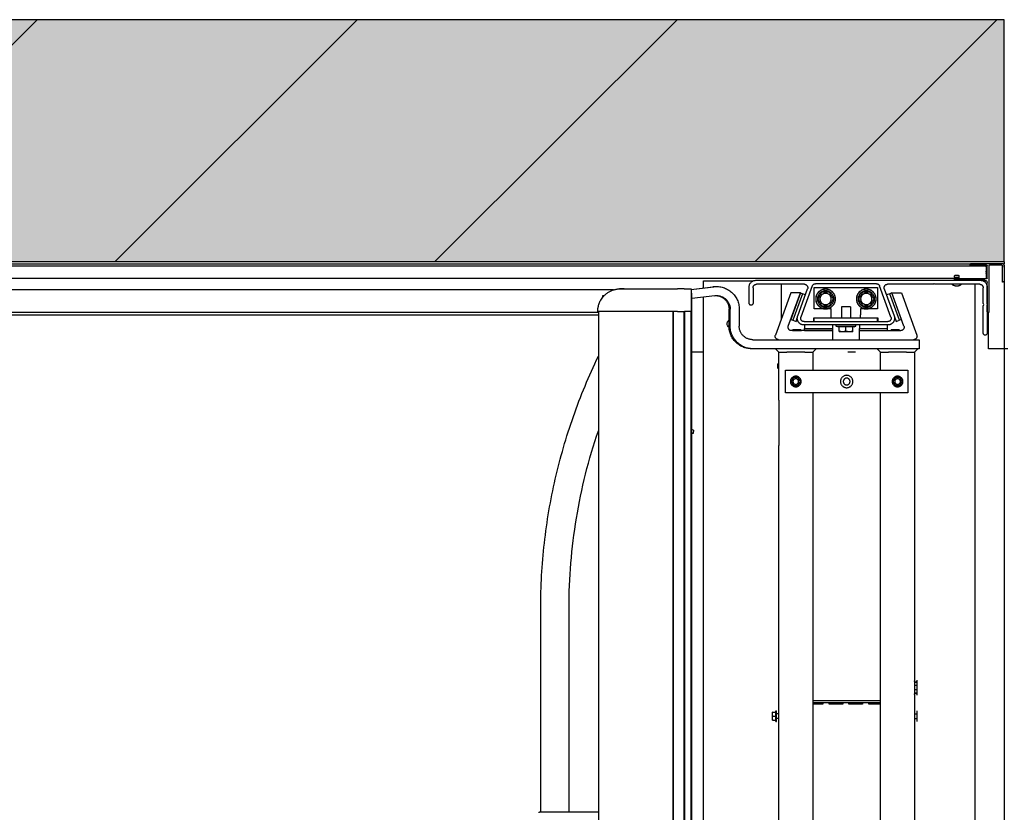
# Model space of a CAD drawing. Header units: millimetres. Extents: x 20872 to 297961, y -293704 to 213007.
# Tile 160 of 242: x 73962 to 74833, y -13571 to -12870. Entities that reach past the tile are written whole.
import ezdxf
from ezdxf.xclip import XClip

# ---------------------------------------------------------------- set-up
doc = ezdxf.new("R2010")
doc.units = ezdxf.units.MM
doc.header["$LTSCALE"] = 100
doc.header["$XCLIPFRAME"] = 2
for name, color, linetype in [('A--L20--_bovenbouw', 3, 'Continuous'), ('at_Entity', 8, 'Continuous'), ('XREFS', 9, 'Continuous')]:
    doc.layers.add(name, color=color, linetype=linetype)

# ---------------------------------------------------------------- blocks, each defined once
blk = doc.blocks.new('lblock2')
at = {"layer": 'at_Entity', "color": 1}
for p, q in [((-29, -57), (-29, 1421)), ((-279.35, 1412), (-279.35, -49)), ((-269, 1407.48), (-269, -45.63)), ((-361.88, -33), (-361.88, 1396)), ((-295.85, 1396), (-295.85, -33)), ((-295.8, -33), (-295.8, 1396)), ((-285.9, 1396), (-285.9, -33)), ((-285.85, -33), (-285.85, 1396)), ((-279.85, 1396), (-279.85, -33)), ((-172.35, 39), (-172.35, 1360)), ((-112.35, 1360), (-112.35, 39)), ((-82.35, 3), (-82.35, 1360)), ((-3, 0), (-3, 1364)), ((-202.35, 1277.5), (-202.35, 85.5)), ((-412.85, 409.5), (-412.85, 229.5)), ((-387.85, 409.5), (-387.85, 229.5)), ((-207.85, 328.44), (-207.85, 321.56)), ((-207.65, 328.5), (-204.85, 328.5)), ((-207.65, 325), (-204.85, 325)), ((-204.85, 329.69), (-204.35, 329.75)), ((-204.85, 329.69), (-204.85, 320.31)), ((-204.35, 329.75), (-204.35, 320.25)), ((-202.35, 327), (-204.35, 327)), ((-202.35, 323), (-204.35, 323)), ((-82.35, 327), (-80.35, 327)), ((-82.35, 323), (-80.35, 323)), ((-80.35, 320.25), (-80.35, 329.75)), ((-207.65, 321.5), (-204.85, 321.5)), ((-204.85, 320.31), (-204.35, 320.25)), ((-163.35, 314.3), (-172.35, 314.3)), ((-172.35, 313.61), (-163.35, 313.61)), ((-163.35, 313.03), (-163.35, 314.3)), ((-157.85, 314.3), (-157.85, 313.03)), ((-145.85, 314.3), (-157.85, 314.3)), ((-157.85, 313.61), (-145.85, 313.61)), ((-145.85, 313.03), (-145.85, 314.3)), ((-140.35, 314.3), (-140.35, 313.03)), ((-128.35, 314.3), (-140.35, 314.3)), ((-140.35, 313.61), (-128.35, 313.61)), ((-128.35, 313.03), (-128.35, 314.3)), ((-122.85, 314.3), (-122.85, 313.03)), ((-112.35, 314.3), (-122.85, 314.3)), ((-122.85, 313.61), (-112.35, 313.61)), ((-172.35, 313.03), (-163.35, 313.03)), ((-172.35, 313), (-112.35, 313)), ((-172.35, 311), (-112.35, 311)), ((-157.85, 313.03), (-145.85, 313.03)), ((-140.35, 313.03), (-128.35, 313.03)), ((-122.85, 313.03), (-112.35, 313.03)), ((-80.35, 293), (-80.35, 306.5)), ((-80.35, 301.75), (-82.35, 301.75)), ((-80.35, 297.75), (-82.35, 297.75)), ((-202.35, 45.5), (-202.35, 85.5)), ((-278.01, 75), (-279.35, 75.06)), ((-277.71, 71.95), (-279.35, 71.54)), ((-277.71, 71.95), (-278.01, 75)), ((-202.35, 45.5), (-202.35, 3)), ((-196.35, 39), (-196.35, 19)), ((-88.35, 39), (-196.35, 39)), ((-88.35, 19), (-88.35, 39)), ((-196.35, 19), (-88.35, 19)), ((-172.35, 3), (-172.35, 19)), ((-112.35, 19), (-112.35, 3)), ((-202.85, 17.2), (-203.39, 16.89)), ((-203.39, 13.37), (-203.39, 16.89)), ((-202.85, 17.2), (-202.38, 17.2)), ((-202.38, 17.2), (-202.35, 17.2)), ((-269, 3), (-279.35, 3)), ((-78.35, 0), (-225.35, 0)), ((-205.35, 0), (-202.35, 3)), ((-202.35, 3), (-195.35, 3)), ((-179.35, 3), (-195.35, 3)), ((-179.35, 0), (-195.35, 0)), ((-179.35, 3), (-172.35, 3)), ((-169.35, 0), (-172.35, 3)), ((-134.59, 3), (-141.41, 3)), ((-115.35, 0), (-112.35, 3)), ((-112.35, 3), (-105.35, 3)), ((-89.35, 3), (-105.35, 3)), ((-89.35, 0), (-105.35, 0)), ((-89.35, 3), (-82.35, 3)), ((-79.35, 0), (-82.35, 3)), ((-78.35, -8), (-78.35, 0)), ((-6, 0), (-17, 0)), ((-17, 0), (-17, -32)), ((0, 0), (-3, 0)), ((-225.35, 0), (-227.35, 0)), ((-225.35, -8), (-78.35, -8)), ((-154.55, -8), (-154.55, -16)), ((-131.15, -8), (-131.15, -16)), ((-3, 0), (-6, 0)), ((-3, -72), (-3, 0)), ((-191.77, -49.39), (-205.37, -12.03)), ((-154.55, -16), (-191.12, -16)), ((-190.35, -16.23), (-190.35, -16)), ((-190.35, -16.23), (-182.35, -16.23)), ((-189.58, -17), (-190.35, -16.23)), ((-189.58, -17), (-183.12, -17)), ((-183.12, -17), (-182.35, -16.23)), ((-182.35, -16.23), (-182.35, -16)), ((-179.55, -16), (-179.55, -18)), ((-179.55, -16), (-154.55, -16)), ((-154.55, -16), (-154.55, -18)), ((-149, -15.44), (-149, -19.5)), ((-137.5, -15), (-148.5, -15)), ((-143, -15.44), (-143, -19.5)), ((-137, -15.44), (-137, -19.5)), ((-131.15, -16), (-94.57, -16)), ((-131.15, -16), (-131.15, -18)), ((-131.15, -16), (-106.15, -16)), ((-106.15, -16), (-106.15, -18)), ((-103.35, -16.23), (-103.35, -16)), ((-103.35, -16.23), (-95.35, -16.23)), ((-102.58, -17), (-103.35, -16.23)), ((-102.58, -17), (-96.12, -17)), ((-96.12, -17), (-95.35, -16.23)), ((-95.35, -16.23), (-95.35, -16)), ((-93.93, -49.39), (-80.33, -12.03)), ((-21.6, -13.75), (-21.6, -37.56)), ((-18.1, -54.5), (-18.1, -13.75)), ((-246.35, -20), (-246.35, -35.01)), ((-245.35, -20), (-245.35, -35)), ((-237.35, -35), (-237.35, -20)), ((-193.94, -20.03), (-183.26, -49.39)), ((-191.81, -25.89), (-189.93, -25.21)), ((-183.26, -49.39), (-191.81, -25.89)), ((-189.93, -25.21), (-187.11, -24.18)), ((-181.38, -48.7), (-189.93, -25.21)), ((-187.11, -24.18), (-185.99, -27.25)), ((-106, -21), (-180, -21)), ((-180, -24), (-106, -24)), ((-179.55, -21), (-179.55, -18)), ((-179.55, -18), (-154.55, -18)), ((-171.25, -24), (-171.25, -27.2)), ((-171, -24), (-171, -27)), ((-154.55, -18), (-154.55, -21)), ((-151.63, -20), (-151.75, -21)), ((-150.27, -19.5), (-151.63, -20)), ((-151.63, -20), (-134.37, -20)), ((-135.73, -19.5), (-150.27, -19.5)), ((-135.73, -19.5), (-134.37, -20)), ((-134.37, -20), (-134.25, -21)), ((-131.15, -21), (-131.15, -18)), ((-131.15, -18), (-106.15, -18)), ((-115, -24), (-115, -27)), ((-114.75, -27.2), (-114.75, -24)), ((-106.15, -18), (-106.15, -21)), ((-95.77, -25.21), (-104.32, -48.7)), ((-91.76, -20.03), (-102.44, -49.39)), ((-93.89, -25.89), (-102.44, -49.39)), ((-100.36, -29.05), (-98.59, -24.18)), ((-98.59, -24.18), (-95.77, -25.21)), ((-93.89, -25.89), (-95.77, -25.21)), ((-1311.35, -30), (-361.88, -30)), ((-361.88, -32.01), (-1289.35, -32.01)), ((-362.4, -33.31), (-362.37, -34.44)), ((-291.86, -33), (-285.84, -33)), ((-200, -26.78), (-200, -57)), ((-185.64, -29.05), (-176.93, -52.97)), ((-172.81, -55.53), (-182.82, -28.03)), ((-171.25, -27.2), (-158.75, -27.2)), ((-115, -27), (-171, -27)), ((-158.75, -27.2), (-158.75, -27)), ((-156, -27), (-156, -30)), ((-156, -30), (-156, -35.21)), ((-147, -37), (-147, -27)), ((-139, -37), (-139, -27)), ((-130, -27), (-130, -30)), ((-130, -35.21), (-130, -30)), ((-127.25, -27), (-127.25, -27.2)), ((-127.25, -27.2), (-114.75, -27.2)), ((-103.18, -28.03), (-113.19, -55.53)), ((-109.07, -52.97), (-100.36, -29.05)), ((-18.1, -33), (-18.1, -38.48)), ((-16.6, -32), (-17.1, -32)), ((-16.6, -73.5), (-16.6, -32)), ((-228.6, -40.25), (-228.6, -54.5)), ((-225.1, -54), (-225.1, -40.25)), ((-171, -35.21), (-171, -54.21)), ((-156, -35.21), (-171, -35.21)), ((-139, -37), (-147, -37)), ((-115, -35.21), (-130, -35.21)), ((-115, -54.21), (-115, -35.21)), ((-21.6, -40.44), (-21.6, -54)), ((-21.4, -38.31), (-21, -39)), ((-21, -39), (-21.4, -39.69)), ((-18.1, -38.48), (-17.8, -39)), ((-17.8, -39), (-18.1, -39.52)), ((-18.1, -39.52), (-18.1, -58.5)), ((-348.45, -52.07), (-1314.35, -52.07)), ((-358.03, -45.51), (-358.03, -47)), ((-358.03, -47), (-356.7, -47)), ((-279.65, -49), (-279.85, -49)), ((-279.65, -49), (-279.35, -49)), ((-258.85, -46.91), (-279.35, -44.33)), ((-183.26, -49.39), (-191.77, -49.39)), ((-183.26, -49.39), (-181.38, -48.7)), ((-178.82, -47.77), (-181.38, -48.7)), ((-104.32, -48.7), (-107.14, -47.68)), ((-102.44, -49.39), (-104.32, -48.7)), ((-102.44, -49.39), (-93.93, -49.39)), ((-339.11, -53), (-342.42, -53)), ((-285.93, -53), (-291.78, -53)), ((-279.85, -52.33), (-259.85, -54.84)), ((-279.85, -52.49), (-260.82, -54.86)), ((-269, -53.84), (-269, -60)), ((-269, -60), (-225, -60)), ((-222.6, -60.5), (-24.1, -60.5)), ((-179.75, -57), (-222.1, -57)), ((-171, -54.21), (-115, -54.21)), ((-116.01, -57.5), (-169.99, -57.5)), ((-66.44, -57), (-106.25, -57)), ((-65, -57.6), (-65.69, -57.2)), ((-64.31, -57.2), (-65, -57.6)), ((-24.6, -57), (-63.56, -57)), ((-47, -60.5), (-47, -62.9)), ((-46.39, -55.7), (-43.61, -55.7)), ((-40.12, -60.5), (-45.6, -60.5)), ((-39.6, -60.8), (-40.12, -60.5)), ((-39.08, -60.5), (-39.6, -60.8)), ((-20.1, -60.5), (-39.08, -60.5)), ((-21.7, -60), (-18.78, -60)), ((-4.1, -59), (-4.6, -59)), ((-4.6, -59), (-4.6, -73.5)), ((-3.1, -73.5), (-3.1, -60)), ((-47, -61.98), (-1321, -61.98)), ((-43.1, -63), (-46.9, -63)), ((-46.6, -61.5), (-46.6, -62)), ((-46.6, -62), (-18.6, -62)), ((-45.94, -65.1), (-44.06, -65.1)), ((-43, -62), (-43, -62.9)), ((-19, -62), (-19, -62.48)), ((-19, -65.48), (-19, -62.48)), ((-19, -66.48), (-19, -65.48)), ((-19, -66.48), (-19, -66.98)), ((-19, -67.98), (-19, -66.98)), ((-19, -67.98), (-19, -68.48)), ((-19, -69.48), (-19, -68.48)), ((-19, -72.48), (-19, -69.48)), ((-18.1, -62.5), (-18.1, -73.5)), ((-19, -72.98), (-1362, -72.98)), ((-3, -77), (-1359, -77)), ((-1348.13, -75), (-32.97, -75)), ((-18.6, -74), (-33.1, -74)), ((-33.1, -74), (-33.1, -74.5)), ((-32.1, -75.5), (-5.1, -75.5)), ((-19, -72.48), (-19, -72.98)), ((-5.1, -74), (-16.1, -74)), ((-3.78, -75), (-3, -75)), ((-3, -72), (-3, -75)), ((-3, -77), (-3, -75))]:
    blk.add_line(p, q, dxfattribs=at)
for centre, radius in [((-187.35, 29), 4.75), ((-187.35, 29), 4.69), ((-187.35, 29), 2.5), ((-142.35, 29), 5.5), ((-142.35, 29), 3), ((-97.35, 29), 4.75), ((-97.35, 29), 4.69), ((-97.35, 29), 2.5), ((-161, -44), 8.75), ((-161, -44), 8.63), ((-161, -44), 7.27), ((-125, -44), 8.75), ((-125, -44), 8.63), ((-125, -44), 7.27)]:
    blk.add_circle(centre, radius, dxfattribs=at)
for centre, radius, start, end in [((-413.35, 410.5), 1, 180, 270), ((-206.85, 328.44), 1, 176.30351, 180), ((-206.85, 321.56), 1, 180, 183.69649), ((-81.35, 305.7), 1, 180, 0), ((-81.35, 305.7), 1.5, 228.18969, 311.81031), ((-81.35, 293.8), 1.5, 48.18969, 131.81031), ((-81.35, 293.8), 1, 0, 180), ((99.65, 229.5), 512.5, 180, 205.76991), ((99.65, 229.5), 487.5, 180, 198.7858), ((-226.35, -20), 20, 90, 180), ((-225.35, -20), 20, 90, 180), ((-225.35, -20), 12, 90, 180), ((-202.55, -11), 3, 90, 200), ((-83.15, -11), 3, 340, 90), ((-191.12, -19), 3, 90, 200), ((-148.36, -18), 3, 93.23052, 102.33503), ((-148.5, -15.5), 0.5, 90, 93.23052), ((-137.5, -15.5), 0.5, 86.76948, 90), ((-137.64, -18), 3, 77.66497, 86.76948), ((-94.57, -19), 3, 340, 90), ((-19.85, -13.75), 1.75, 0, 180), ((-244, -22), 4, 125.26664, 234.02672), ((-180, -27), 6, 90, 200), ((-180, -27), 3, 90, 200), ((-106, -27), 6, 340, 90), ((-106, -27), 3, 340, 90), ((-362.1, -33.3), 0.3, 90, 181.5), ((-360.87, -34.4), 1.5, 181.5, 184.3477), ((-17.1, -33), 1, 90, 180), ((-257.35, -35), 20, 262.8301, 0), ((-257.35, -35), 12, 262.8301, 0), ((-258.35, -35.01), 12, 273.10975, 0), ((-226.85, -40.25), 1.75, 0, 180), ((-20.1, -37.56), 1.5, 180, 210), ((-20.1, -40.44), 1.5, 150, 180), ((-280.15, -52.7), 0.3, 270, 0), ((-258.35, -35.01), 20, 262.9, 272.15415), ((-222.6, -54.5), 6, 180, 270), ((-222.1, -54), 3, 180, 270), ((-179.75, -54), 3, 270, 20), ((-169.99, -54.5), 3, 200, 270), ((-116.01, -54.5), 3, 270, 340), ((-106.25, -54), 3, 160, 270), ((-66.44, -58.5), 1.5, 60, 90), ((-63.56, -58.5), 1.5, 90, 120), ((-48.9, -56.9), 0.1, 137.29345, 270), ((-46.39, -59.22), 3.52, 90, 137.29345), ((-45.6, -61.5), 1, 90, 180), ((-43.61, -59.22), 3.52, 42.70655, 90), ((-41.1, -56.9), 0.1, 270, 42.70655), ((-24.6, -54), 3, 270, 0), ((-24.1, -54.5), 6, 270, 0), ((-20.1, -58.5), 2, 270, 0), ((-4.1, -60), 1, 0, 90), ((-46.9, -62.9), 0.1, 180, 270), ((-44.54, -64.05), 2.4, 154.05552, 182.04671), ((-45.94, -64.1), 1, 182.04671, 270), ((-44.06, -64.1), 1, 270, 357.95329), ((-45.46, -64.05), 2.4, 357.95329, 25.94448), ((-43.1, -62.9), 0.1, 270, 0), ((-18.6, -62.5), 0.5, 0, 90), ((-32.1, -74.5), 1, 180, 270), ((-18.6, -73.5), 0.5, 270, 0), ((-16.1, -73.5), 0.5, 180, 270), ((-5.1, -73.5), 2, 270, 0), ((-5.1, -73.5), 0.5, 270, 0)]:
    blk.add_arc(centre, radius, start, end, dxfattribs=at)
for points, knots in [([(-413.35, 409.5), (-413.35, 409.5), (-413.28, 409.5), (-412.92, 409.5), (-412.51, 409.5), (-411.36, 409.5), (-410.67, 409.5), (-409.17, 409.5), (-408.51, 409.5), (-407.1, 409.5), (-406.4, 409.5), (-404.91, 409.5), (-404.16, 409.5), (-402.52, 409.5), (-401.64, 409.5), (-400.23, 409.5), (-399.72, 409.5), (-398.72, 409.5), (-398.21, 409.5), (-397.18, 409.5), (-396.66, 409.5), (-395.43, 409.5), (-394.71, 409.5), (-393.07, 409.5), (-392.14, 409.5), (-390.14, 409.5), (-389.08, 409.5), (-386.62, 409.5), (-385.26, 409.5), (-382.1, 409.5), (-380.34, 409.5), (-376.36, 409.5), (-374.15, 409.5), (-369.38, 409.5), (-366.88, 409.5), (-363.57, 409.5), (-362.72, 409.5), (-361.88, 409.5)], [8.961348, 8.961348, 8.961348, 8.961348, 9.394354, 9.394354, 10.129293, 10.129293, 10.755756, 10.755756, 11.147295, 11.147295, 11.461141, 11.461141, 11.729672, 11.729672, 11.998203, 11.998203, 12.15041, 12.15041, 12.302617, 12.302617, 12.457281, 12.457281, 12.66963, 12.66963, 12.952081, 12.952081, 13.290062, 13.290062, 13.743041, 13.743041, 14.344887, 14.344887, 15.153167, 15.153167, 16.157143, 16.157143, 16.507973, 16.507973, 16.507973, 16.507973]), ([(-207.85, 328.5), (-207.85, 328.5), (-207.85, 328.5), (-207.81, 328.5), (-207.76, 328.5), (-207.65, 328.5), (-207.65, 328.5), (-207.65, 328.5)], [0, 0, 0, 0, 0.0957251, 0.0957251, 0.1914502, 0.1914502, 0.1934138, 0.1934138, 0.1934138, 0.1934138]), ([(-207.65, 328.5), (-207.65, 328.49), (-207.65, 328.49), (-207.76, 328.22), (-207.81, 327.93), (-207.85, 327.33), (-207.85, 327.03), (-207.85, 326.75), (-207.85, 326.47), (-207.85, 326.17), (-207.81, 325.57), (-207.76, 325.28), (-207.65, 325.01), (-207.65, 325.01), (-207.65, 325)], [-0.1934138, -0.1934138, -0.1934138, -0.1934138, -0.1914502, -0.1914502, -0.0957251, -0.0957251, 0, 0, 0, 0.0957251, 0.0957251, 0.1914502, 0.1914502, 0.1934138, 0.1934138, 0.1934138, 0.1934138]), ([(-207.65, 325), (-207.65, 324.99), (-207.65, 324.99), (-207.76, 324.72), (-207.81, 324.43), (-207.85, 323.83), (-207.85, 323.53), (-207.85, 323.25), (-207.85, 322.97), (-207.85, 322.67), (-207.81, 322.07), (-207.76, 321.78), (-207.65, 321.51), (-207.65, 321.51), (-207.65, 321.5)], [-0.1934138, -0.1934138, -0.1934138, -0.1934138, -0.1914502, -0.1914502, -0.0957251, -0.0957251, 0, 0, 0, 0.0957251, 0.0957251, 0.1914502, 0.1914502, 0.1934138, 0.1934138, 0.1934138, 0.1934138]), ([(-207.65, 321.5), (-207.65, 321.5), (-207.65, 321.5), (-207.76, 321.5), (-207.81, 321.5), (-207.85, 321.5), (-207.85, 321.5), (-207.85, 321.5)], [-0.1934138, -0.1934138, -0.1934138, -0.1934138, -0.1914502, -0.1914502, -0.0957251, -0.0957251, 0, 0, 0, 0]), ([(-191.39, 29), (-191.39, 29.01), (-191.38, 29.01), (-191.23, 29.28), (-191.06, 29.57), (-190.72, 30.17), (-190.54, 30.47), (-190.38, 30.75), (-190.22, 31.03), (-190.05, 31.33), (-189.7, 31.93), (-189.53, 32.22), (-189.38, 32.49), (-189.37, 32.49), (-189.37, 32.5)], [-0.1934138, -0.1934138, -0.1934138, -0.1934138, -0.1914502, -0.1914502, -0.0957251, -0.0957251, 0, 0, 0, 0.0957251, 0.0957251, 0.1914502, 0.1914502, 0.1934138, 0.1934138, 0.1934138, 0.1934138]), ([(-189.37, 25.5), (-189.37, 25.51), (-189.38, 25.51), (-189.53, 25.78), (-189.7, 26.07), (-190.05, 26.67), (-190.22, 26.97), (-190.38, 27.25), (-190.54, 27.53), (-190.72, 27.83), (-191.06, 28.43), (-191.23, 28.72), (-191.38, 28.99), (-191.39, 28.99), (-191.39, 29)], [-0.1934138, -0.1934138, -0.1934138, -0.1934138, -0.1914502, -0.1914502, -0.0957251, -0.0957251, 0, 0, 0, 0.0957251, 0.0957251, 0.1914502, 0.1914502, 0.1934138, 0.1934138, 0.1934138, 0.1934138]), ([(-189.37, 32.5), (-189.36, 32.5), (-189.36, 32.5), (-189.05, 32.5), (-188.71, 32.5), (-188.02, 32.5), (-187.67, 32.5), (-187.35, 32.5), (-187.03, 32.5), (-186.68, 32.5), (-185.99, 32.5), (-185.65, 32.5), (-185.34, 32.5), (-185.34, 32.5), (-185.33, 32.5)], [-0.1934138, -0.1934138, -0.1934138, -0.1934138, -0.1914502, -0.1914502, -0.0957251, -0.0957251, 0, 0, 0, 0.0957251, 0.0957251, 0.1914502, 0.1914502, 0.1934138, 0.1934138, 0.1934138, 0.1934138]), ([(-185.33, 32.5), (-185.33, 32.49), (-185.32, 32.49), (-185.17, 32.22), (-185, 31.93), (-184.65, 31.33), (-184.48, 31.03), (-184.32, 30.75), (-184.16, 30.47), (-183.98, 30.17), (-183.64, 29.57), (-183.47, 29.28), (-183.31, 29.01), (-183.31, 29.01), (-183.31, 29)], [-0.1934138, -0.1934138, -0.1934138, -0.1934138, -0.1914502, -0.1914502, -0.0957251, -0.0957251, 0, 0, 0, 0.0957251, 0.0957251, 0.1914502, 0.1914502, 0.1934138, 0.1934138, 0.1934138, 0.1934138]), ([(-183.31, 29), (-183.31, 28.99), (-183.31, 28.99), (-183.47, 28.72), (-183.64, 28.43), (-183.98, 27.83), (-184.16, 27.53), (-184.32, 27.25), (-184.48, 26.97), (-184.65, 26.67), (-185, 26.07), (-185.17, 25.78), (-185.32, 25.51), (-185.33, 25.51), (-185.33, 25.5)], [-0.1934138, -0.1934138, -0.1934138, -0.1934138, -0.1914502, -0.1914502, -0.0957251, -0.0957251, 0, 0, 0, 0.0957251, 0.0957251, 0.1914502, 0.1914502, 0.1934138, 0.1934138, 0.1934138, 0.1934138]), ([(-101.39, 29), (-101.39, 29.01), (-101.38, 29.01), (-101.23, 29.28), (-101.06, 29.57), (-100.72, 30.17), (-100.54, 30.47), (-100.38, 30.75), (-100.22, 31.03), (-100.05, 31.33), (-99.7, 31.93), (-99.53, 32.22), (-99.38, 32.49), (-99.37, 32.49), (-99.37, 32.5)], [-0.1934138, -0.1934138, -0.1934138, -0.1934138, -0.1914502, -0.1914502, -0.0957251, -0.0957251, 0, 0, 0, 0.0957251, 0.0957251, 0.1914502, 0.1914502, 0.1934138, 0.1934138, 0.1934138, 0.1934138]), ([(-99.37, 25.5), (-99.37, 25.51), (-99.38, 25.51), (-99.53, 25.78), (-99.7, 26.07), (-100.05, 26.67), (-100.22, 26.97), (-100.38, 27.25), (-100.54, 27.53), (-100.72, 27.83), (-101.06, 28.43), (-101.23, 28.72), (-101.38, 28.99), (-101.39, 28.99), (-101.39, 29)], [-0.1934138, -0.1934138, -0.1934138, -0.1934138, -0.1914502, -0.1914502, -0.0957251, -0.0957251, 0, 0, 0, 0.0957251, 0.0957251, 0.1914502, 0.1914502, 0.1934138, 0.1934138, 0.1934138, 0.1934138]), ([(-99.37, 32.5), (-99.36, 32.5), (-99.36, 32.5), (-99.05, 32.5), (-98.71, 32.5), (-98.02, 32.5), (-97.67, 32.5), (-97.35, 32.5), (-97.03, 32.5), (-96.68, 32.5), (-95.99, 32.5), (-95.65, 32.5), (-95.34, 32.5), (-95.34, 32.5), (-95.33, 32.5)], [-0.1934138, -0.1934138, -0.1934138, -0.1934138, -0.1914502, -0.1914502, -0.0957251, -0.0957251, 0, 0, 0, 0.0957251, 0.0957251, 0.1914502, 0.1914502, 0.1934138, 0.1934138, 0.1934138, 0.1934138]), ([(-95.33, 32.5), (-95.33, 32.49), (-95.32, 32.49), (-95.17, 32.22), (-95, 31.93), (-94.65, 31.33), (-94.48, 31.03), (-94.32, 30.75), (-94.16, 30.47), (-93.98, 30.17), (-93.64, 29.57), (-93.47, 29.28), (-93.31, 29.01), (-93.31, 29.01), (-93.31, 29)], [-0.1934138, -0.1934138, -0.1934138, -0.1934138, -0.1914502, -0.1914502, -0.0957251, -0.0957251, 0, 0, 0, 0.0957251, 0.0957251, 0.1914502, 0.1914502, 0.1934138, 0.1934138, 0.1934138, 0.1934138]), ([(-93.31, 29), (-93.31, 28.99), (-93.31, 28.99), (-93.47, 28.72), (-93.64, 28.43), (-93.98, 27.83), (-94.16, 27.53), (-94.32, 27.25), (-94.48, 26.97), (-94.65, 26.67), (-95, 26.07), (-95.17, 25.78), (-95.32, 25.51), (-95.33, 25.51), (-95.33, 25.5)], [-0.1934138, -0.1934138, -0.1934138, -0.1934138, -0.1914502, -0.1914502, -0.0957251, -0.0957251, 0, 0, 0, 0.0957251, 0.0957251, 0.1914502, 0.1914502, 0.1934138, 0.1934138, 0.1934138, 0.1934138]), ([(-185.33, 25.5), (-185.34, 25.5), (-185.34, 25.5), (-185.65, 25.5), (-185.99, 25.5), (-186.68, 25.5), (-187.03, 25.5), (-187.35, 25.5), (-187.67, 25.5), (-188.02, 25.5), (-188.71, 25.5), (-189.05, 25.5), (-189.36, 25.5), (-189.36, 25.5), (-189.37, 25.5)], [-0.1934138, -0.1934138, -0.1934138, -0.1934138, -0.1914502, -0.1914502, -0.0957251, -0.0957251, 0, 0, 0, 0.0957251, 0.0957251, 0.1914502, 0.1914502, 0.1934138, 0.1934138, 0.1934138, 0.1934138]), ([(-95.33, 25.5), (-95.34, 25.5), (-95.34, 25.5), (-95.65, 25.5), (-95.99, 25.5), (-96.68, 25.5), (-97.03, 25.5), (-97.35, 25.5), (-97.67, 25.5), (-98.02, 25.5), (-98.71, 25.5), (-99.05, 25.5), (-99.36, 25.5), (-99.36, 25.5), (-99.37, 25.5)], [-0.1934138, -0.1934138, -0.1934138, -0.1934138, -0.1914502, -0.1914502, -0.0957251, -0.0957251, 0, 0, 0, 0.0957251, 0.0957251, 0.1914502, 0.1914502, 0.1934138, 0.1934138, 0.1934138, 0.1934138]), ([(-143, -15.44), (-143.94, -15.11), (-145.05, -15.07), (-146, -15.07), (-146.95, -15.07), (-148.06, -15.11), (-149, -15.44)], [-0.3290674, -0.3290674, -0.3290674, -0.3290674, 0, 0, 0, 0.3290674, 0.3290674, 0.3290674, 0.3290674]), ([(-137, -15.44), (-137.94, -15.11), (-139.05, -15.07), (-140, -15.07), (-140.95, -15.07), (-142.06, -15.11), (-143, -15.44)], [-0.3290674, -0.3290674, -0.3290674, -0.3290674, 0, 0, 0, 0.3290674, 0.3290674, 0.3290674, 0.3290674]), ([(-362.36, -34.53), (-362.36, -34.52), (-362.32, -35.04), (-362.27, -35.42), (-362.22, -35.88), (-362.14, -36.35), (-362.05, -36.82), (-361.63, -38.97), (-360.85, -41.07), (-359.77, -42.95), (-359.1, -44.12), (-358.31, -45.22), (-357.41, -46.24), (-356.97, -46.74), (-356.49, -47.23), (-355.99, -47.69), (-355.2, -48.43), (-354.34, -49.1), (-353.43, -49.7), (-351.98, -50.66), (-350.38, -51.44), (-348.68, -51.99), (-346.99, -52.55), (-345.19, -52.89), (-343.34, -52.98)], [0.365189, 0.365189, 0.365189, 0.365189, 0.505146, 0.505146, 0.505146, 0.673527, 0.673527, 0.673527, 1.443273, 1.443273, 1.443273, 1.924364, 1.924364, 1.924364, 2.16491, 2.16491, 2.16491, 2.549782, 2.549782, 2.549782, 3.165579, 3.165579, 3.165579, 3.781798, 3.781798, 3.781798, 3.781798]), ([(-291.86, -33), (-291.86, -33), (-291.86, -33), (-297.07, -33), (-302.25, -33), (-311.93, -33), (-316.48, -33), (-323.72, -33), (-326.47, -33), (-330.85, -33), (-332.52, -33), (-337.46, -33), (-340.65, -33), (-347.81, -33), (-351.71, -33), (-356.95, -33), (-358.71, -33), (-361.23, -33), (-362.1, -33), (-362.1, -33)], [-0.000145, -0.000145, -0.000145, -0.000145, 0, 0, 1.563248, 1.563248, 2.972373, 2.972373, 3.853077, 3.853077, 4.403516, 4.403516, 5.504395, 5.504395, 6.962242, 6.962242, 7.789685, 7.789685, 8.532518, 8.532518, 8.532518, 8.532518]), ([(-279.85, -33), (-280.19, -33), (-280.53, -33), (-280.87, -33), (-281.19, -33), (-281.51, -33), (-281.83, -33), (-282.03, -33), (-282.24, -33), (-282.44, -33), (-282.56, -33), (-282.69, -33), (-282.81, -33), (-283.06, -33), (-283.31, -33), (-283.57, -33), (-283.97, -33), (-284.37, -33), (-284.78, -33), (-285.13, -33), (-285.48, -33), (-285.84, -33), (-285.84, -33), (-285.84, -33), (-285.84, -33)], [0.0035021, 0.0035021, 0.0035021, 0.0035021, 0.1077029, 0.1077029, 0.1077029, 0.2047871, 0.2047871, 0.2047871, 0.2654648, 0.2654648, 0.2654648, 0.3033883, 0.3033883, 0.3033883, 0.3792354, 0.3792354, 0.3792354, 0.5005908, 0.5005908, 0.5005908, 0.6067767, 0.6067767, 0.6067767, 0.6069715, 0.6069715, 0.6069715, 0.6069715]), ([(-279.85, -33.01), (-279.85, -33.01), (-279.85, -33.02), (-279.87, -33.05), (-279.89, -33.08), (-279.93, -33.13), (-279.96, -33.16), (-280.02, -33.23), (-280.06, -33.27), (-280.09, -33.31), (-280.09, -33.31), (-280.09, -33.31)], [-0.05145308, -0.05145308, -0.05145308, -0.05145308, -0.04228476, -0.04228476, -0.03055007, -0.03055007, -0.01578023, -0.01578023, 0, 0, 0.00031416, 0.00031416, 0.00031416, 0.00031416]), ([(-279.85, -51.53), (-279.85, -50.76), (-279.85, -49.99), (-279.85, -47.98), (-279.85, -46.74), (-279.85, -43.53), (-279.85, -41.55), (-279.85, -37.38), (-279.85, -35.2), (-279.85, -33.01)], [0, 0, 0, 0, 0.231823, 0.231823, 0.60274, 0.60274, 1.196207, 1.196207, 1.853105, 1.853105, 1.853105, 1.853105]), ([(-167.93, -44), (-167.39, -43.06), (-166.74, -41.95), (-166.2, -41), (-165.65, -40.05), (-165.01, -38.94), (-164.46, -38)], [-0.3290674, -0.3290674, -0.3290674, -0.3290674, 0, 0, 0, 0.3290674, 0.3290674, 0.3290674, 0.3290674]), ([(-161, -49), (-160.5, -49), (-159.99, -48.92), (-158.74, -48.53), (-158.03, -48.1), (-156.76, -46.83), (-156.27, -45.9), (-155.85, -43.65), (-156.12, -42.3), (-157.7, -39.93), (-159.2, -39.09), (-162.51, -38.92), (-164.31, -39.85), (-166.2, -42.9), (-166.23, -44.94), (-164.45, -48.02), (-162.74, -49), (-161, -49)], [0, 0, 0, 0, 0.165, 0.165, 0.429, 0.429, 0.758188, 0.758188, 1.179414, 1.179414, 1.688965, 1.688965, 2.272581, 2.272581, 2.861725, 2.861725, 3.434996, 3.434996, 3.434996, 3.434996]), ([(-164.46, -38), (-163.38, -38), (-162.1, -38), (-161, -38), (-159.9, -38), (-158.62, -38), (-157.54, -38)], [-0.3290674, -0.3290674, -0.3290674, -0.3290674, 0, 0, 0, 0.3290674, 0.3290674, 0.3290674, 0.3290674]), ([(-157.54, -38), (-156.99, -38.94), (-156.35, -40.05), (-155.8, -41), (-155.26, -41.95), (-154.61, -43.06), (-154.07, -44)], [-0.3290674, -0.3290674, -0.3290674, -0.3290674, 0, 0, 0, 0.3290674, 0.3290674, 0.3290674, 0.3290674]), ([(-131.93, -44), (-131.39, -43.06), (-130.74, -41.95), (-130.2, -41), (-129.65, -40.05), (-129.01, -38.94), (-128.46, -38)], [-0.3290674, -0.3290674, -0.3290674, -0.3290674, 0, 0, 0, 0.3290674, 0.3290674, 0.3290674, 0.3290674]), ([(-125, -49), (-124.5, -49), (-123.99, -48.92), (-122.74, -48.53), (-122.03, -48.1), (-120.76, -46.83), (-120.27, -45.9), (-119.85, -43.65), (-120.12, -42.3), (-121.7, -39.93), (-123.2, -39.09), (-126.51, -38.92), (-128.31, -39.85), (-130.2, -42.9), (-130.23, -44.94), (-128.45, -48.02), (-126.74, -49), (-125, -49)], [0, 0, 0, 0, 0.165, 0.165, 0.429, 0.429, 0.758188, 0.758188, 1.179414, 1.179414, 1.688965, 1.688965, 2.272581, 2.272581, 2.861725, 2.861725, 3.434996, 3.434996, 3.434996, 3.434996]), ([(-128.46, -38), (-127.38, -38), (-126.1, -38), (-125, -38), (-123.9, -38), (-122.62, -38), (-121.54, -38)], [-0.3290674, -0.3290674, -0.3290674, -0.3290674, 0, 0, 0, 0.3290674, 0.3290674, 0.3290674, 0.3290674]), ([(-121.54, -38), (-120.99, -38.94), (-120.35, -40.05), (-119.8, -41), (-119.26, -41.95), (-118.61, -43.06), (-118.07, -44)], [-0.3290674, -0.3290674, -0.3290674, -0.3290674, 0, 0, 0, 0.3290674, 0.3290674, 0.3290674, 0.3290674]), ([(-279.85, -52.7), (-279.85, -52.7), (-279.85, -52.69), (-279.85, -52.65), (-279.85, -52.61), (-279.85, -52.46), (-279.85, -52.32), (-279.85, -51.97), (-279.85, -51.75), (-279.85, -51.53)], [0, 0, 0, 0, 0.0232441, 0.0232441, 0.0604347, 0.0604347, 0.1199396, 0.1199396, 0.1859529, 0.1859529, 0.1859529, 0.1859529]), ([(-164.46, -50), (-165.01, -49.06), (-165.65, -47.95), (-166.2, -47), (-166.74, -46.05), (-167.39, -44.94), (-167.93, -44)], [-0.3290674, -0.3290674, -0.3290674, -0.3290674, 0, 0, 0, 0.3290674, 0.3290674, 0.3290674, 0.3290674]), ([(-157.54, -50), (-158.62, -50), (-159.9, -50), (-161, -50), (-162.1, -50), (-163.38, -50), (-164.46, -50)], [-0.3290674, -0.3290674, -0.3290674, -0.3290674, 0, 0, 0, 0.3290674, 0.3290674, 0.3290674, 0.3290674]), ([(-154.07, -44), (-154.61, -44.94), (-155.26, -46.05), (-155.8, -47), (-156.35, -47.95), (-156.99, -49.06), (-157.54, -50)], [-0.3290674, -0.3290674, -0.3290674, -0.3290674, 0, 0, 0, 0.3290674, 0.3290674, 0.3290674, 0.3290674]), ([(-128.46, -50), (-129.01, -49.06), (-129.65, -47.95), (-130.2, -47), (-130.74, -46.05), (-131.39, -44.94), (-131.93, -44)], [-0.3290674, -0.3290674, -0.3290674, -0.3290674, 0, 0, 0, 0.3290674, 0.3290674, 0.3290674, 0.3290674]), ([(-121.54, -50), (-122.62, -50), (-123.9, -50), (-125, -50), (-126.1, -50), (-127.38, -50), (-128.46, -50)], [-0.3290674, -0.3290674, -0.3290674, -0.3290674, 0, 0, 0, 0.3290674, 0.3290674, 0.3290674, 0.3290674]), ([(-118.07, -44), (-118.61, -44.94), (-119.26, -46.05), (-119.8, -47), (-120.35, -47.95), (-120.99, -49.06), (-121.54, -50)], [-0.3290674, -0.3290674, -0.3290674, -0.3290674, 0, 0, 0, 0.3290674, 0.3290674, 0.3290674, 0.3290674]), ([(-342.42, -53), (-342.44, -53), (-342.46, -53), (-342.81, -53), (-343.1, -52.99), (-343.34, -52.98)], [1.0859725, 1.0859725, 1.0859725, 1.0859725, 1.0946623, 1.0946623, 1.229251, 1.229251, 1.229251, 1.229251]), ([(-342.89, -52.97), (-342.84, -52.97), (-342.78, -52.96), (-342.67, -52.96), (-342.62, -52.95), (-342.56, -52.95)], [-0.04710924, -0.04710924, -0.04710924, -0.04710924, -0.02392605, -0.02392605, 0, 0, 0, 0]), ([(-342.56, -52.95), (-342.14, -52.94), (-341.68, -52.93), (-340.78, -52.94), (-340.37, -52.95), (-339.94, -52.97)], [-0.1870567, -0.1870567, -0.1870567, -0.1870567, -0.1252872, -0.1252872, -0.0772109, -0.0772109, -0.0772109, -0.0772109]), ([(-339.11, -53), (-336.76, -53), (-334.34, -53), (-329.43, -53), (-326.95, -53), (-322.85, -53), (-321.25, -53), (-318.65, -53), (-317.64, -53), (-314.61, -53), (-312.57, -53), (-307.24, -53), (-303.94, -53), (-297.68, -53), (-294.74, -53), (-291.79, -53), (-291.79, -53), (-291.78, -53)], [0.079788, 0.079788, 0.079788, 0.079788, 0.898046, 0.898046, 1.707553, 1.707553, 2.213494, 2.213494, 2.529708, 2.529708, 3.162135, 3.162135, 4.174018, 4.174018, 5.059416, 5.059416, 5.060148, 5.060148, 5.060148, 5.060148]), ([(-285.93, -53), (-285.93, -53), (-285.93, -53), (-285.58, -53), (-285.24, -53), (-284.58, -53), (-284.27, -53), (-283.77, -53), (-283.57, -53), (-283.26, -53), (-283.14, -53), (-282.78, -53), (-282.53, -53), (-281.91, -53), (-281.52, -53), (-280.81, -53), (-280.48, -53), (-280.15, -53)], [-0.0006115, -0.0006115, -0.0006115, -0.0006115, 0, 0, 0.1036752, 0.1036752, 0.197129, 0.197129, 0.2555375, 0.2555375, 0.2920429, 0.2920429, 0.3650536, 0.3650536, 0.4818708, 0.4818708, 0.5823704, 0.5823704, 0.5823704, 0.5823704])]:
    blk.add_open_spline(points, degree=3, knots=knots, dxfattribs=at)
for points, weights in [([(-203.39, 16.89), (-202.85, 17.2), (-202.38, 17.2)], [1, 1.0379548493, 1]), ([(-203.39, 13.37), (-202.83, 13.57), (-202.35, 13.57)], [1.0747548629, 1.160643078, 1.15779609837]), ([(-202.38, 17.2), (-202.37, 17.2), (-202.35, 17.2)], [1, 1.00121357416, 1.0023495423])]:
    blk.add_rational_spline(points, weights, degree=2, dxfattribs=at)
for points in [[(-149, -15.44), (-149, -15.11), (-149, -15.07), (-149, -15.07)], [(-137, -15.07), (-137, -15.07), (-137, -15.11), (-137, -15.44)], [(-279.85, -33.01), (-279.85, -33), (-279.85, -33), (-279.85, -33)], [(-343.34, -52.98), (-343.21, -52.98), (-343.06, -52.98), (-342.89, -52.97)], [(-339.94, -52.97), (-339.67, -52.99), (-339.39, -53), (-339.11, -53)]]:
    blk.add_open_spline(points, degree=3, dxfattribs=at)
blk = doc.blocks.new('2016-01-28 101 1e verdieping bestaand')
at = {"layer": 'A--L20--_bovenbouw', "linetype": 'Continuous', "lineweight": -3}
blk.add_hatch(color=249, dxfattribs=at).paths.add_polyline_path([(73454.62, 12836.3), (74833.85, 12836.29), (74833.86, 13050.29), (73240.62, 13050.3)], flags=0)
h = blk.add_hatch(dxfattribs=at)
h.set_pattern_fill('_U', color=1, scale=200, angle=44.99953, style=0, pattern_type=0)
h.set_pattern_definition([(45, (73379.62, 12836.3), (-141.42, 141.423), [])])
h.paths.add_polyline_path([(73454.62, 12836.3), (74833.85, 12836.29), (74833.86, 13050.29), (73240.62, 13050.3)], flags=0)
at = {"layer": 'A--L20--_bovenbouw', "color": 3, "linetype": 'Continuous', "lineweight": -3}
for p, q in [((74833.86, 13050.29), (73240.62, 13050.3)), ((74833.85, 12836.29), (74833.86, 13050.29)), ((73454.62, 12836.3), (74833.85, 12836.29))]:
    blk.add_line(p, q, dxfattribs=at)
at = {"layer": 'A--L20--_bovenbouw', "xscale": -1, "rotation": 179.9995300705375}
blk.add_blockref('lblock2', (74836.85, 12759.29), dxfattribs=at)

msp = doc.modelspace()

# ---------------------------------------------------------------- block references
at = {"layer": 'XREFS', "color": 31, "true_color": 0xdec496}
ref = msp.add_blockref('2016-01-28 101 1e verdieping bestaand', (-1, -25920.2), dxfattribs=at)
XClip(ref).set_block_clipping_path([(116767.0762143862, 29769.3836009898), (164491.5066313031, 13442.9004429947), (179861.0762143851, 13442.9004429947), (179861.0762143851, -11696.8579780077), (20873.0762143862, -11696.8579780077), (20873.0762143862, 82263.1420219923), (116767.0762143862, 82263.1420219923)])

doc.saveas('drawing.dxf')
